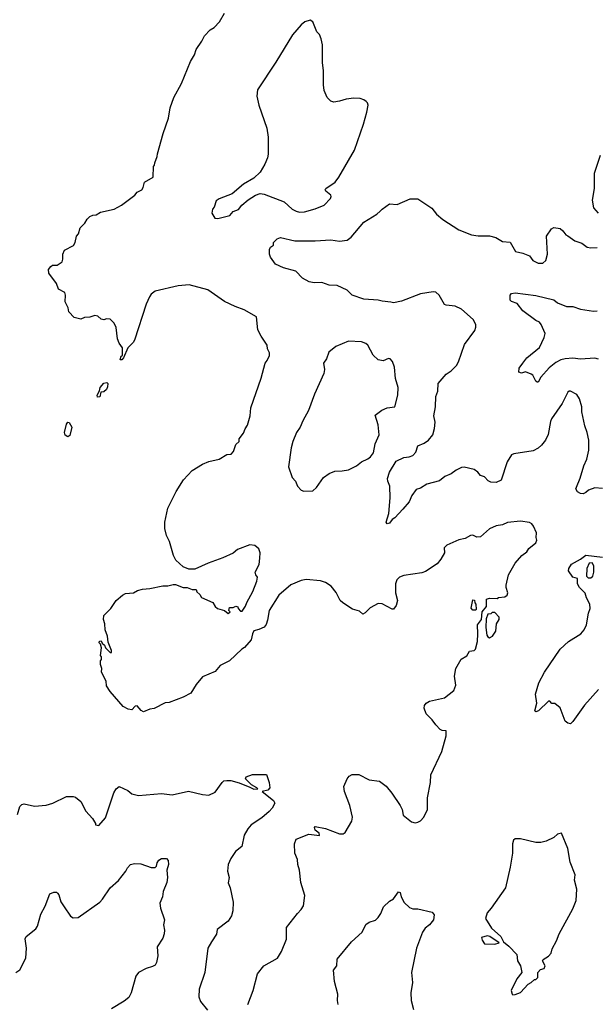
# Model space of a CAD drawing. Extents: x 2220333 to 2384341, y 721037 to 894043.
# Tile 4 of 256: x 2238569 to 2243060, y 724976 to 732652. Entities that reach past the tile are written whole.
import ezdxf

# ---------------------------------------------------------------- set-up
doc = ezdxf.new("R2010")
doc.units = 0

msp = doc.modelspace()

# ---------------------------------------------------------------- linework, layer by layer
at = {"layer": '0CON10XD'}
for points in [[(2240501.2, 727971.2), (2240491.7, 727938.3), (2240475, 727917.5), (2240435, 727897.5), (2240395, 727887.5), (2240384, 727865), (2240373.6, 727816.4), (2240323, 727757), (2240302.5, 727745), (2240205, 727653.3), (2240133.5, 727616.5), (2240095, 727571.2), (2239995, 727530), (2239945, 727470), (2239905, 727402), (2239845, 727370.8), (2239735, 727330), (2239705, 727326.2), (2239617.7, 727282.3), (2239585, 727276.7), (2239535, 727256.7), (2239516.1, 727266.1), (2239485, 727302.5), (2239470.7, 727299.3), (2239445, 727271.2), (2239415, 727276.2), (2239375, 727296.7), (2239273.6, 727413.6), (2239245, 727460), (2239242.5, 727495), (2239207.5, 727565), (2239210, 727595), (2239200, 727625), (2239200, 727655), (2239207.5, 727665), (2239207.5, 727685), (2239200, 727695), (2239207.5, 727755), (2239200, 727785), (2239190, 727795), (2239191.7, 727808.3), (2239205, 727810), (2239211.7, 727791.7), (2239230, 727775), (2239237.5, 727755), (2239275, 727720), (2239285, 727720), (2239286.2, 727735), (2239258.3, 727798.3), (2239254, 727845), (2239236, 727895), (2239233.6, 727943.6), (2239223.9, 727976.1), (2239225, 728007.5), (2239279.3, 728060.7), (2239322.5, 728125), (2239370, 728165), (2239395, 728180), (2239457, 728183), (2239488.3, 728201.7), (2239527, 728213), (2239585, 728216.7), (2239685, 728237.5), (2239725, 728237.5), (2239765, 728250), (2239785, 728250), (2239845, 728226.7), (2239876.4, 728226.4), (2239915, 728210), (2239945, 728210), (2239951.7, 728191.7), (2239975, 728170), (2239987, 728147), (2240075, 728107.5), (2240095, 728077.5), (2240112.7, 728062.7), (2240167, 728047), (2240195, 728022.5), (2240210, 728035), (2240200, 728045), (2240205, 728070), (2240235, 728070), (2240255, 728080), (2240270, 728075), (2240273, 728063), (2240291.7, 728041.7), (2240305, 728040), (2240330.7, 728079.3), (2240340.5, 728109.6), (2240388, 728195), (2240419.2, 728275), (2240423.8, 728305), (2240410, 728325), (2240406, 728345), (2240436, 728405), (2240442, 728455), (2240445.8, 728495), (2240435, 728526.2), (2240404.3, 728554.3), (2240365, 728559.2), (2240268.3, 728521.7), (2240235, 728493.3), (2240155, 728456.7), (2240040, 728415), (2239935, 728367.5), (2239888.3, 728368.3), (2239845, 728387.5), (2239787.7, 728437.7), (2239768.8, 728475), (2239737.5, 728585), (2239715, 728630), (2239700, 728685), (2239700, 728735), (2239723.8, 728845), (2239788.8, 728975), (2239846.7, 729065), (2239915, 729136.7), (2239995, 729186.7), (2240045, 729206.7), (2240125, 729226), (2240185, 729261.2), (2240220, 729265), (2240237, 729287), (2240255, 729340), (2240280, 729365), (2240280, 729385), (2240315, 729430), (2240326.7, 729463.3), (2240345, 729490), (2240366, 729565), (2240371.2, 729625), (2240451.7, 729858.3), (2240483.3, 729975), (2240500, 729995), (2240516.7, 730035), (2240517.5, 730055), (2240502.5, 730085), (2240500, 730115), (2240452.5, 730185), (2240427.5, 730235), (2240417.5, 730335), (2240320.7, 730390.7), (2240250, 730415), (2240166.4, 730456.4), (2240037.5, 730545), (2239890, 730585), (2239805, 730577.5), (2239625, 730536.7), (2239595, 730512.5), (2239581.7, 730491.7), (2239555.9, 730434.1), (2239463.8, 730155), (2239453.9, 730136.1), (2239412.5, 730095), (2239380, 730015), (2239365, 730000), (2239351.7, 730001.7), (2239361.7, 730028.3), (2239370, 730035), (2239370, 730095), (2239345, 730130), (2239332.5, 730165), (2239321.7, 730251.7), (2239306.4, 730286.4), (2239275, 730317.5), (2239245, 730320), (2239225, 730312.5), (2239205, 730317.5), (2239179.5, 730339.6), (2239155.9, 730345.9), (2239115, 730333.8), (2239075, 730330), (2239045, 730316.7), (2238995, 730330), (2238952.5, 730375), (2238946.7, 730405), (2238923.6, 730453.6), (2238927.5, 730505), (2238920, 730525), (2238870.7, 730550.7), (2238856.1, 730596.1), (2238796.2, 730675), (2238793.3, 730705), (2238810.7, 730729.3), (2238825, 730737.5), (2238861.7, 730738.3), (2238900, 730765), (2238906.7, 730785), (2238906.7, 730825), (2238917.5, 730855), (2238989.3, 730890.7), (2239002.5, 730915), (2239012.5, 730965), (2239026.7, 730983.3), (2239041.2, 731028.8), (2239077.5, 731065), (2239095, 731097.5), (2239115, 731117.5), (2239140.7, 731129.3), (2239165, 731131.2), (2239199.5, 731150.4), (2239305, 731174), (2239362.5, 731205), (2239467.5, 731285), (2239485, 731307.5), (2239523, 731327), (2239533.3, 731345), (2239542.5, 731385), (2239610, 731425), (2239613, 731507), (2239621.7, 731518.3), (2239622.5, 731535), (2239642.5, 731585), (2239643.6, 731606.4), (2239687.5, 731765), (2239730, 731885), (2239743.3, 731965), (2239772.5, 732045), (2239832.5, 732155), (2239902.5, 732325), (2239931.7, 732378.3), (2239945, 732420), (2239990, 732485), (2240010, 732525), (2240055, 732572.5), (2240085, 732592.5), (2240127.5, 732635), (2240167, 732703)], [(2240115, 731102.5), (2240207.5, 731125), (2240234.2, 731155.8), (2240275, 731171.2), (2240301.2, 731205), (2240351.2, 731248.8), (2240407.5, 731285), (2240445, 731296), (2240475, 731292), (2240632.7, 731232.7), (2240695.9, 731175.9), (2240725, 731158.8), (2240752.3, 731152.3), (2240790, 731155), (2240875, 731178.8), (2240945, 731206.7), (2240993, 731257), (2241000, 731275), (2240996.7, 731285), (2240956.7, 731315), (2240952.5, 731325), (2240956.7, 731335), (2241030, 731385), (2241058.8, 731425), (2241180, 731635), (2241251.7, 731838.3), (2241278.3, 731931.7), (2241286.7, 731985), (2241282.5, 732005), (2241272.5, 732015), (2241255, 732027.5), (2241225, 732036.7), (2241175, 732041.2), (2241115, 732033.8), (2241065, 732016.2), (2241019.3, 732009.3), (2240996.4, 732016.4), (2240967.5, 732045), (2240945, 732100), (2240938.8, 732145), (2240938.8, 732255), (2240930, 732315), (2240932.5, 732455), (2240921.7, 732501.7), (2240907, 732537), (2240888.3, 732558.3), (2240856.4, 732636.4), (2240835, 732647.5), (2240793.9, 732636.1), (2240765, 732612.5), (2240696.7, 732535), (2240568.3, 732321.7), (2240423.8, 732105), (2240418.8, 732055), (2240434, 731985), (2240496.3, 731806.3), (2240507.8, 731735), (2240508.1, 731605), (2240502.9, 731575), (2240482.5, 731525), (2240445.6, 731464.4), (2240395, 731416.7), (2240315, 731370), (2240227.5, 731295), (2240125, 731256.7), (2240100.7, 731239.3), (2240085, 731190), (2240072.5, 731175), (2240067.5, 731145), (2240090, 731105), (2240115, 731102.5)], [(2243084.5, 731144.5), (2243046.9, 731185), (2243036.9, 731245), (2243053.1, 731335), (2243052.2, 731455), (2243100, 731595)], [(2243115, 728998.6), (2243055, 729002), (2243007.5, 728985), (2242986.7, 728965), (2242965, 728956.2), (2242945, 728957.5), (2242920.7, 728970.7), (2242907.5, 728995), (2242911.7, 729008.3), (2242941.3, 729078.7), (2242969.4, 729175), (2242994.4, 729225), (2243009.4, 729295), (2243008.6, 729375), (2242997.1, 729435), (2242977.1, 729485), (2242954.1, 729594.1), (2242954, 729635), (2242935.8, 729695.8), (2242915, 729730), (2242865, 729756.7), (2242855, 729756.7), (2242845, 729747.5), (2242801.2, 729658.8), (2242718.7, 729541.3), (2242709.7, 729520.3), (2242692.2, 729417.8), (2242670.6, 729375), (2242639.2, 729335), (2242615, 729310.6), (2242575, 729291.4), (2242425, 729268.8), (2242405, 729260), (2242370.8, 729205), (2242325, 729061.2), (2242285, 729044.3), (2242245, 729047.1), (2242225, 729057.5), (2242195, 729087.1), (2242165, 729098.8), (2242143.8, 729125), (2242115, 729146), (2242036.1, 729163.9), (2242015, 729160), (2241975, 729140.8), (2241935, 729111.4), (2241885, 729091.4), (2241845, 729058), (2241745, 729030), (2241695, 728999.2), (2241661.2, 728988.8), (2241627.6, 728942.4), (2241606.5, 728893.5), (2241558.8, 728835), (2241495, 728767.5), (2241474, 728756), (2241455, 728727.5), (2241435, 728722.5), (2241426.7, 728735), (2241448.6, 728801.4), (2241459.2, 728925), (2241456.2, 729015), (2241440, 729055), (2241438.8, 729075), (2241454.2, 729125), (2241505, 729209.2), (2241565, 729238.6), (2241606.8, 729243.2), (2241635.5, 729254.5), (2241660.3, 729279.7), (2241675, 729330), (2241725, 729351.9), (2241757.5, 729375), (2241793.1, 729415), (2241805.8, 729465.8), (2241809.2, 729515), (2241800, 729565), (2241813.8, 729635), (2241816.4, 729713.6), (2241830, 729755), (2241834.3, 729815), (2241895, 729888.8), (2241935, 729914.2), (2241975.6, 729955), (2241991.9, 729985), (2242038.8, 730121.2), (2242119.7, 730230.3), (2242128.8, 730255), (2242126.7, 730275), (2242108, 730315), (2242015, 730394.4), (2241965, 730418.5), (2241895.5, 730425.5), (2241882.2, 730432.2), (2241841.4, 730505), (2241815, 730528.1), (2241795, 730530.6), (2241695, 730515.5), (2241546.7, 730456.7), (2241485, 730443.8), (2241465, 730450), (2241397, 730457), (2241365, 730466.2), (2241255, 730473.8), (2241163.9, 730503.9), (2241123.6, 730543.6), (2241045, 730580), (2240982.3, 730582.3), (2240925, 730603.3), (2240865, 730602), (2240828.3, 730608.3), (2240775.9, 730635.9), (2240722.7, 730692.7), (2240627.7, 730717.7), (2240565, 730747.5), (2240525, 730800), (2240517.5, 730825), (2240518.3, 730861.7), (2240525, 730880), (2240550, 730895), (2240550, 730915), (2240577, 730943), (2240603, 730953), (2240715, 730927.5), (2240875, 730928.9), (2240995, 730937.1), (2241065, 730925.7), (2241125, 730934.3), (2241154.5, 730955.5), (2241255, 731074.2), (2241354.5, 731135.5), (2241381.7, 731158.3), (2241396, 731175), (2241455, 731216.2), (2241515, 731212.5), (2241615, 731256), (2241675.8, 731255.8), (2241785, 731182), (2241820, 731135), (2241868.8, 731095), (2241995, 731013.6), (2242094.1, 730975.9), (2242145, 730967.1), (2242235, 730967.5), (2242282.5, 730955), (2242335, 730922.5), (2242395, 730918), (2242435.7, 730845.7), (2242495, 730832), (2242545, 730810), (2242572.5, 730775), (2242615, 730753.3), (2242650, 730755), (2242673.3, 730775), (2242685.8, 730825), (2242678.8, 730965), (2242718.8, 731021.2), (2242735, 731031.2), (2242785, 731023.8), (2242807, 731007), (2242830, 730975), (2242845, 730966.2), (2242898.8, 730928.8), (2242955, 730910), (2242995, 730880), (2243023.9, 730873.9), (2243075, 730876.7)], [(2243085, 730006.5), (2243055, 730014.6), (2242945, 730005.7), (2242885, 730013.3), (2242825, 730009.5), (2242789.4, 730000.6), (2242750.5, 729979.5), (2242700.7, 729939.3), (2242634.2, 729865.8), (2242615, 729826.7), (2242605, 729826.7), (2242596.7, 729835), (2242571.2, 729881.2), (2242559.5, 729889.6), (2242515, 729906.7), (2242485, 729897.5), (2242463.8, 729903.8), (2242466.2, 729935), (2242493.8, 729975), (2242526.7, 730015), (2242623, 730097), (2242661.2, 730175), (2242668.8, 730205), (2242638, 730275), (2242623.3, 730295), (2242595, 730308), (2242495, 730382.5), (2242449.5, 730439.5), (2242405.7, 730455.7), (2242396, 730465), (2242394.4, 730505), (2242405, 730518.8), (2242435, 730523.8), (2242595, 730502.9), (2242735, 730467.5), (2242765.8, 730445.8), (2242835.8, 730415.8), (2242885, 730416.2), (2242945, 730396.2), (2243045, 730379.2), (2243075, 730382)], [(2240786.4, 728976.4), (2240855, 728980), (2240885, 729006.2), (2240937.9, 729082.1), (2240983.3, 729115), (2241027, 729133), (2241085, 729134.2), (2241135, 729143.8), (2241197.5, 729175), (2241235, 729206.2), (2241285, 729228), (2241306, 729245), (2241328, 729275), (2241341.4, 729345), (2241373.9, 729416.1), (2241365.8, 729495), (2241341.9, 729568.1), (2241393, 729607), (2241435, 729625.8), (2241495, 729633.8), (2241519.4, 729725), (2241522, 729785), (2241500, 729855), (2241493, 729943), (2241477, 729987), (2241458.3, 730008.3), (2241445, 730010), (2241405, 729992.5), (2241365, 730000), (2241326.4, 730036.4), (2241283.9, 730113.9), (2241268.3, 730128.3), (2241235, 730140), (2241133.6, 730146.4), (2241035, 730103.3), (2240979.5, 730060.4), (2240961.7, 730008.3), (2240940, 729975), (2240945.8, 729925), (2240942.5, 729895), (2240867.8, 729732.2), (2240821.4, 729605), (2240777.1, 729525), (2240757.5, 729475), (2240727.5, 729435), (2240698.8, 729365), (2240686, 729314), (2240665.8, 729165), (2240694.1, 729084.1), (2240721.2, 729055), (2240735.9, 729015.9), (2240765, 728983.3), (2240786.4, 728976.4)], [(2239175, 729710), (2239172.5, 729725), (2239191.7, 729758.3), (2239197.5, 729785), (2239225, 729817.5), (2239250, 729825), (2239257.5, 729815), (2239255, 729790), (2239245, 729770), (2239225, 729750), (2239201.7, 729748.3), (2239195, 729712.5), (2239175, 729710)], [(2238945, 729401.2), (2238923.3, 729413.3), (2238918.1, 729435), (2238935, 729500), (2238945, 729513.3), (2238955, 729512.5), (2238976.7, 729475), (2238959.1, 729410.9), (2238945, 729401.2)], [(2240350, 724975), (2240390, 725085), (2240424, 725215), (2240474.2, 725275.8), (2240580, 725335), (2240611.2, 725388.8), (2240650.8, 725485), (2240650.8, 725575), (2240736, 725685), (2240765.5, 725714.5), (2240782, 725745), (2240793.3, 725825), (2240762, 725925), (2240752.7, 726022.7), (2240738.8, 726065), (2240735.8, 726105), (2240716.2, 726155), (2240713.2, 726226.8), (2240725, 726263.3), (2240825, 726303.3), (2240908.3, 726291.7), (2240905, 726310), (2240873.3, 726335), (2240870, 726355), (2240875, 726362.5), (2240955, 726346.9), (2241065, 726304.6), (2241092.5, 726305), (2241108, 726315), (2241160.8, 726405), (2241164.1, 726434.1), (2241144, 726525), (2241102, 726635), (2241097, 726673), (2241122.5, 726735), (2241140, 726755), (2241163, 726767), (2241215, 726766.7), (2241295, 726727.5), (2241375, 726716.2), (2241427.6, 726677.6), (2241471.5, 726621.5), (2241538.1, 726525), (2241551.9, 726495), (2241561.5, 726451.5), (2241625, 726398.8), (2241655, 726391.2), (2241675, 726396.2), (2241695, 726406.2), (2241721.2, 726435), (2241750, 726495), (2241750.8, 726585), (2241773.8, 726705), (2241776.7, 726765), (2241861.7, 726948.3), (2241895, 727070), (2241896.2, 727095), (2241895, 727107.5), (2241865, 727110), (2241848.3, 727118.3), (2241814.2, 727154.2), (2241787.5, 727195), (2241739.5, 727239.6), (2241723.3, 727285), (2241727.5, 727305), (2241740, 727325), (2241765, 727338.8), (2241882.5, 727365), (2241956.4, 727423.6), (2241972.5, 727465), (2241960, 727535), (2241972.5, 727595), (2242013.6, 727666.4), (2242056.4, 727693.6), (2242078.3, 727728.3), (2242115, 727733.3), (2242126, 727745), (2242139.4, 727805), (2242143.8, 727865), (2242140, 727935), (2242172.5, 727975), (2242177.5, 728035), (2242211.7, 728078.3), (2242210, 728135), (2242235, 728142.5), (2242295, 728140), (2242303.6, 728146.4), (2242355, 728153.3), (2242372.5, 728165), (2242376.2, 728185), (2242363.3, 728225), (2242363.6, 728243.6), (2242383.3, 728325), (2242434.1, 728415.9), (2242486.1, 728473.9), (2242525, 728502.5), (2242540.7, 728529.3), (2242596.7, 728575), (2242602.5, 728595), (2242597.5, 728615), (2242601.7, 728651.7), (2242577.5, 728705), (2242565, 728722.5), (2242545, 728733.3), (2242475, 728743.8), (2242375, 728733.3), (2242335, 728713.3), (2242285, 728706.2), (2242235, 728683.3), (2242165, 728621.2), (2242135, 728617.5), (2242105, 728632.5), (2242085, 728630), (2242045, 728607.5), (2241995, 728596.7), (2241902.5, 728555), (2241880, 728535), (2241882.5, 728495), (2241855, 728447.5), (2241825, 728410), (2241735, 728351.2), (2241705, 728341.2), (2241565, 728320), (2241532.5, 728305), (2241512.5, 728285), (2241500, 728255), (2241500, 728225), (2241501.2, 728185), (2241516.2, 728125), (2241506.7, 728085), (2241485, 728057.5), (2241475, 728057.5), (2241397.3, 728097.3), (2241365, 728100), (2241302, 728068), (2241265, 728028.8), (2241245, 728018.8), (2241220, 728040), (2241165, 728057.5), (2241090, 728105), (2241070, 728125), (2241037, 728187), (2241000, 728235), (2240955.7, 728265.7), (2240915, 728277.5), (2240803.2, 728286.8), (2240765, 728280), (2240685, 728245.5), (2240591.9, 728165), (2240514, 728046), (2240501.2, 727971.2)], [(2243085, 727430.6), (2242975, 727308.8), (2242885, 727180), (2242865, 727162.5), (2242845, 727167.5), (2242824.3, 727184.3), (2242785, 727286.7), (2242745, 727320), (2242721.7, 727321.7), (2242705, 727340), (2242695, 727340), (2242616.1, 727263.9), (2242595, 727257.5), (2242587.5, 727265), (2242603.3, 727325), (2242592.5, 727395), (2242618.3, 727481.7), (2242662.5, 727565), (2242786.7, 727745), (2242850, 727805), (2242946.7, 727865), (2242973.8, 727895), (2242991.2, 727935), (2243006.7, 728025), (2243019.3, 728060.7), (2243016.7, 728095), (2242990, 728145), (2242980.7, 728180.7), (2242936.7, 728225), (2242921.2, 728255), (2242920, 728295), (2242885, 728306.7), (2242850, 728355), (2242853.3, 728375), (2242875, 728407.5), (2242945, 728446.7), (2242985, 728478), (2243115, 728462.5)], [(2243025, 728300), (2243040, 728315), (2243047.5, 728345), (2243047.5, 728395), (2243035, 728417.5), (2243012.5, 728415), (2242993, 728373), (2242990, 728315), (2243005, 728300), (2243025, 728300)], [(2242125, 728050), (2242105, 728050), (2242090, 728065), (2242105, 728130), (2242117, 728127), (2242120, 728105), (2242127.5, 728095), (2242130, 728055), (2242125, 728050)], [(2242235, 727833.3), (2242256.7, 727845), (2242282.5, 727885), (2242288.3, 727941.7), (2242310, 727975), (2242310, 727995), (2242275, 728030), (2242255, 728030), (2242245, 728020), (2242221.7, 728018.3), (2242208.3, 727981.7), (2242206.2, 727915), (2242212.9, 727855), (2242220.5, 727840.4), (2242235, 727833.3)], [(2238552.9, 726455), (2238570.9, 726519.1), (2238585, 726533.8), (2238605, 726540), (2238685, 726521.2), (2238775, 726530), (2238827.5, 726545), (2238935, 726596), (2238985, 726596), (2239005, 726590), (2239045, 726556.7), (2239085, 726482.5), (2239137.5, 726425), (2239160, 726385), (2239160, 726375), (2239185, 726370), (2239239.2, 726430.8), (2239304.5, 726625.5), (2239322.7, 726657.3), (2239345, 726673.3), (2239413.6, 726643.6), (2239445, 726616.7), (2239495, 726603.8), (2239675, 726620), (2239759.7, 726610.3), (2239885, 726638.6), (2239995, 726610.8), (2240045, 726607.5), (2240095, 726630), (2240148, 726705), (2240162.8, 726717.2), (2240185, 726721.5), (2240215, 726720), (2240282.1, 726702.1), (2240365, 726668), (2240394.5, 726654.5), (2240427.5, 726655), (2240420, 726665), (2240378, 726688), (2240330, 726735), (2240335, 726750), (2240385, 726766.7), (2240495, 726766.7), (2240516.4, 726706.4), (2240520, 726665), (2240503.6, 726646.4), (2240460, 726635), (2240550, 726565), (2240558.8, 726545), (2240538.8, 726505), (2240515, 726480), (2240459.1, 726430.9), (2240375, 726376), (2240348, 726345), (2240321.4, 726295), (2240302.4, 726207.6), (2240252.4, 726167.6), (2240216.1, 726113.9), (2240196.2, 726065), (2240189.2, 726015), (2240204, 725965), (2240194.1, 725924.1), (2240212, 725885), (2240233.6, 725773.6), (2240231.2, 725705), (2240221.2, 725665), (2240195.6, 725624.4), (2240109.3, 725560.7), (2240105, 725522.5), (2240065, 725463.3), (2240036.2, 725415), (2240013.3, 725225), (2239970, 725095), (2239966.7, 725035), (2239979.3, 724999.3), (2240035, 724930)], [(2242415, 725050), (2242435, 725052.5), (2242475, 725067.5), (2242537, 725133), (2242560, 725145), (2242585, 725170), (2242595, 725170), (2242610, 725185), (2242610, 725225), (2242633, 725247), (2242660, 725255), (2242667.5, 725275), (2242647.5, 725315), (2242653.6, 725326.4), (2242695, 725352.5), (2242716.1, 725373.9), (2242722, 725408), (2242757.7, 725472.3), (2242776.7, 725525), (2242885, 725720), (2242910, 725785), (2242916, 725875), (2242896.7, 725945), (2242902.5, 725985), (2242863.3, 726085), (2242845, 726190), (2242795, 726310), (2242765, 726302.5), (2242735, 726276.7), (2242675, 726248.8), (2242635, 726238), (2242595, 726238), (2242475, 726266.2), (2242435, 726267.5), (2242422.5, 726255), (2242413.9, 726226.1), (2242413.3, 726155), (2242394.2, 726045), (2242358, 725885), (2242248, 725725), (2242215, 725688.8), (2242202.2, 725645), (2242250.8, 725570.8), (2242323.3, 725505), (2242343.3, 725463.3), (2242385, 725430), (2242447.5, 725365), (2242453.3, 725315), (2242476.4, 725276.4), (2242487.5, 725225), (2242446.4, 725173.6), (2242403.3, 725085), (2242410, 725055), (2242415, 725050)], [(2238537.5, 725225), (2238568.8, 725245), (2238617.5, 725335), (2238621.4, 725415), (2238612.7, 725487.3), (2238620, 725505), (2238694.5, 725565.5), (2238708.6, 725585), (2238735, 725680), (2238768, 725742), (2238805, 725836.7), (2238835, 725850), (2238855, 725850), (2238865, 725842.5), (2238875, 725830), (2238888.6, 725775), (2238917.1, 725735), (2238965, 725663.8), (2238985, 725651.2), (2239025, 725654), (2239195, 725773.8), (2239215.8, 725795), (2239274.2, 725885), (2239339.7, 725940.3), (2239396.7, 726015), (2239409.3, 726040.7), (2239432.5, 726065), (2239465, 726073.3), (2239515, 726071.2), (2239595, 726043.3), (2239625, 726043.8), (2239636.2, 726053.8), (2239641.2, 726078.8), (2239655, 726098.8), (2239675, 726112), (2239715, 726113.3), (2239726.4, 726096.4), (2239730, 726065), (2239717, 726023), (2239722.5, 725965), (2239717.5, 725925), (2239687.5, 725855), (2239683.3, 725815), (2239663.3, 725765), (2239666.7, 725725), (2239698.8, 725635), (2239691.2, 725595), (2239698, 725555), (2239696, 725525), (2239685, 725492.5), (2239640.8, 725425), (2239645.6, 725355), (2239636.8, 725303.2), (2239625, 725282), (2239605, 725270), (2239555, 725255.7), (2239495, 725224.2), (2239475.7, 725195), (2239438.9, 725065), (2239419.4, 725030.6), (2239385, 725000), (2239285, 724940)], [(2241054.2, 724975), (2241047.5, 725005), (2241050, 725055), (2241025.8, 725155), (2241017, 725243), (2241042.5, 725275), (2241045, 725327.5), (2241156.9, 725463.1), (2241240.3, 725539.7), (2241270.3, 725599.7), (2241294.1, 725615.9), (2241345, 725633.3), (2241365, 725652.5), (2241385.8, 725684.2), (2241406.2, 725735), (2241455, 725780), (2241485, 725797.5), (2241525, 725852.5), (2241538.3, 725848.3), (2241544.1, 725814.1), (2241569.5, 725769.6), (2241610.3, 725730.3), (2241635, 725720), (2241675, 725720.8), (2241787.5, 725695), (2241803.6, 725673.6), (2241797.5, 725635), (2241765.8, 725595), (2241731.2, 725568.8), (2241712.2, 725537.8), (2241663.5, 725415), (2241624.6, 725224.6), (2241632.7, 725145), (2241621.5, 725065), (2241621.9, 725005), (2241640, 724935)], [(2242275, 725444), (2242310, 725455), (2242235.6, 725505.6), (2242215, 725510), (2242172.5, 725497.5), (2242177.5, 725475), (2242195, 725447.5), (2242275, 725444)]]:
    msp.add_lwpolyline(points, dxfattribs=at)

doc.saveas('drawing.dxf')
